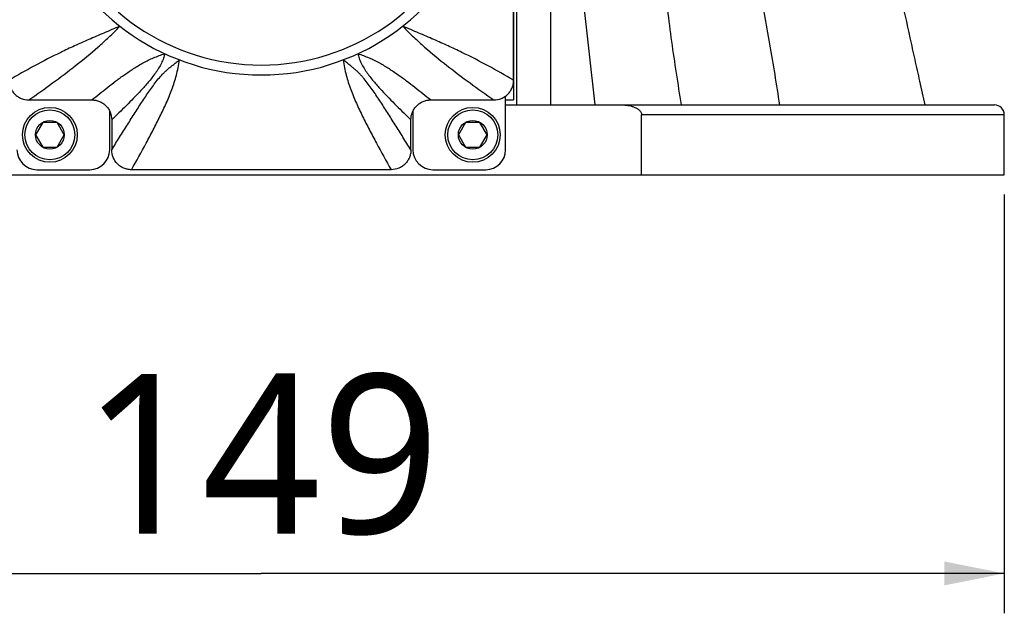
# Model space of a CAD drawing. Header units: millimetres. Extents: x 16 to 3344, y 34 to 2360.
# Tile 38 of 127: x 2676 to 2774, y 336 to 396. Entities that reach past the tile are written whole.
import ezdxf

# ---------------------------------------------------------------- set-up
doc = ezdxf.new("R2010")
doc.units = ezdxf.units.MM
doc.header["$LTSCALE"] = 185.02
doc.layers.get('0').update_dxf_attribs({"linetype": 'CONTINUOUS'})
doc.layers.add('BASE_ASM_PBL8', color=7, linetype='CONTINUOUS')
doc.layers.add('RIGHT_VIEW_VBL7', color=7, linetype='CONTINUOUS')
doc.styles.get("Standard").update_dxf_attribs({"font": 'malgun.ttf'})
doc.dimstyles.new('DIMSTYLE_2', dxfattribs={"dimtxt": 16, "dimasz": 6, "dimexe": 1, "dimexo": 0.5, "dimgap": 1, "dimtad": 1, "dimdsep": 46, "dimtxsty": 'Standard', "dimblk": '_FILLED', "dimblk1": '_FILLED', "dimblk2": '_FILLED', "dimcen": 0.09, "dimclrt": 134, "dimazin": 2, "dimtp": 0.5, "dimtm": 0.5, "dimtfac": 1, "dimtofl": 0, "dimtmove": 0, "dimatfit": 3, "dimldrblk": '_FILLED', "dimfxl": 1, "dimtolj": 1, "dimarcsym": 0})

# ---------------------------------------------------------------- blocks, each defined once
blk = doc.blocks.new('_FILLED')
at = {"color": 0, "linetype": 'ByBlock'}
blk.add_solid([(0, 0), (-1, 0.2), (-1, -0.2)], dxfattribs=at)
blk = doc.blocks.new('*D21')
at = {"color": 134, "transparency": 16777216}
for p, q in [((2212.515, 346.068), (2212.515, 304.068)), ((2361.515, 346.068), (2361.515, 304.068)), ((2212.515, 308.068), (2287.015, 308.068)), ((2361.515, 308.068), (2287.015, 308.068))]:
    blk.add_line(p, q, dxfattribs=at)
at = {"color": 134, "transparency": 16777216, "xscale": 6, "yscale": 6, "zscale": 6, "rotation": 180}
blk.add_blockref('_FILLED', (2212.515, 308.068), dxfattribs=at)
at = {"color": 134, "transparency": 16777216, "xscale": 6, "yscale": 6, "zscale": 6}
blk.add_blockref('_FILLED', (2361.515, 308.068), dxfattribs=at)
at = {"color": 134, "transparency": 16777216, "insert": (2287.015, 328.068), "char_height": 16, "width": 36.8, "attachment_point": 2, "line_spacing_factor": 0.9}
blk.add_mtext('149', dxfattribs=at)
blk = doc.blocks.new('BASE_ASM_PBL8', base_point=(2372.512, 437.141))
at = {"layer": 'BASE_ASM_PBL8', "color": 7}
for p, q in [((2312.632, 355.068), (2312.632, 429.368)), ((2316.015, 395.068), (2320.465, 355.068)), ((2316.015, 395.068), (2316.015, 355.068)), ((2312.315, 378.568), (2312.315, 355.568)), ((2311.515, 350.568), (2311.515, 355.959)), ((2311.515, 355.568), (2312.315, 355.568)), ((2271.815, 350.568), (2271.815, 354.445)), ((2302.215, 354.445), (2302.215, 350.568)), ((2311.515, 355.068), (2360.515, 355.068)), ((2272.015, 353.575), (2272.015, 350.562)), ((2302.015, 350.562), (2302.015, 353.575)), ((2361.515, 354.068), (2325.15, 354.068)), ((2325.15, 348.068), (2325.15, 354.068)), ((2361.515, 348.068), (2361.515, 354.068)), ((2265.093, 353.318), (2264.372, 352.068)), ((2266.537, 353.318), (2265.093, 353.318)), ((2267.258, 352.068), (2266.537, 353.318)), ((2307.493, 353.318), (2306.772, 352.068)), ((2308.937, 353.318), (2307.493, 353.318)), ((2309.658, 352.068), (2308.937, 353.318)), ((2264.372, 352.068), (2265.093, 350.818)), ((2266.537, 350.818), (2267.258, 352.068)), ((2306.772, 352.068), (2307.493, 350.818)), ((2308.937, 350.818), (2309.658, 352.068)), ((2265.093, 350.818), (2266.537, 350.818)), ((2307.493, 350.818), (2308.937, 350.818)), ((2264.515, 348.568), (2269.815, 348.568)), ((2300.037, 348.568), (2273.993, 348.568)), ((2304.215, 348.568), (2309.515, 348.568)), ((2212.515, 348.068), (2361.515, 348.068))]:
    blk.add_line(p, q, dxfattribs=at)
for centre, radius in [((2265.815, 352.068), 2.75), ((2265.815, 352.068), 2.5), ((2308.215, 352.068), 2.75), ((2308.215, 352.068), 2.5), ((2265.815, 352.068), 1.443), ((2308.215, 352.068), 1.443)]:
    blk.add_circle(centre, radius, dxfattribs=at)
for centre, radius, start, end in [((2287.015, 381.068), 23, 133.0296, 46.97039), ((2287.015, 381.068), 22, 133.02959, 46.97048), ((2266.87, 2582.902), 2227.337, 269.918627, 270.081046), ((2307.16, 2582.877), 2227.312, 269.918953, 270.081374), ((2360.515, 354.068), 1, 0, 90), ((2264.515, 350.568), 2, 180, 270), ((2269.815, 350.568), 2, 270, 360), ((2304.215, 350.568), 2, 180, 270), ((2309.515, 350.568), 2, 270, 360)]:
    blk.add_arc(centre, radius, start, end, dxfattribs=at)
for points, knots in [([(2312.315, 357.546), (2312.313, 362.465), (2312.314, 372.302), (2312.318, 387.058), (2312.315, 401.814), (2312.313, 411.652), (2312.315, 416.57)], [0, 0, 0, 0, 0.25, 0.5, 0.75, 1, 1, 1, 1]), ([(2338.998, 355.068), (2338.848, 356.085), (2338.533, 358.119), (2337.85, 362.189), (2336.892, 367.274), (2335.793, 372.34), (2334.93, 375.872), (2334.405, 377.885), (2333.993, 379.391), (2333.561, 380.892), (2333.104, 382.385), (2332.619, 383.868), (2332.184, 385.093), (2331.812, 386.061), (2331.519, 386.779), (2331.26, 387.37), (2331.041, 387.835), (2330.871, 388.179), (2330.697, 388.519), (2330.517, 388.854), (2330.354, 389.123), (2330.216, 389.331), (2330.11, 389.482), (2330.001, 389.63), (2329.857, 389.824), (2329.672, 390.055), (2329.426, 390.293), (2329.194, 390.439), (2328.998, 390.502), (2328.855, 390.525), (2328.715, 390.528), (2328.579, 390.513), (2328.448, 390.479), (2328.281, 390.407), (2328.133, 390.29), (2328.008, 390.144), (2327.894, 389.972), (2327.773, 389.735), (2327.64, 389.438), (2327.525, 389.125), (2327.427, 388.8), (2327.31, 388.352), (2327.187, 387.779), (2327.067, 387.077), (2326.971, 386.364), (2326.894, 385.641), (2326.81, 384.667), (2326.739, 383.437), (2326.693, 381.951), (2326.684, 380.957), (2326.684, 380.459)], [0, 0, 0, 0, 0.063967, 0.128098, 0.256774, 0.385908, 0.450614, 0.482992, 0.515383, 0.547779, 0.580171, 0.612545, 0.644871, 0.661001, 0.677094, 0.693131, 0.701118, 0.70908, 0.717009, 0.724894, 0.732705, 0.736574, 0.740415, 0.744228, 0.748016, 0.755459, 0.762588, 0.769218, 0.772324, 0.775309, 0.778201, 0.78102, 0.783798, 0.786576, 0.792305, 0.795345, 0.79852, 0.805124, 0.811865, 0.818766, 0.825829, 0.833001, 0.847551, 0.862318, 0.877266, 0.892348, 0.907531, 0.938135, 0.968978, 1, 1, 1, 1]), ([(2346.015, 390.537), (2346.015, 390.534), (2346.017, 390.525), (2346.021, 390.507), (2346.028, 390.479), (2346.037, 390.441), (2346.048, 390.393), (2346.068, 390.309), (2346.095, 390.184), (2346.129, 390.013), (2346.167, 389.82), (2346.207, 389.613), (2346.264, 389.321), (2346.341, 388.941), (2346.435, 388.472), (2346.532, 387.988), (2346.631, 387.493), (2346.732, 386.991), (2346.87, 386.31), (2347.044, 385.45), (2347.255, 384.409), (2347.469, 383.358), (2347.686, 382.301), (2347.978, 380.881), (2348.346, 379.098), (2348.793, 376.951), (2349.246, 374.796), (2349.703, 372.635), (2350.164, 370.471), (2350.63, 368.304), (2351.256, 365.41), (2351.89, 362.515), (2352.53, 359.62), (2352.853, 358.173), (2353.015, 357.449)], [0, 0, 0, 0, 0.00025, 0.000812, 0.001672, 0.00283, 0.004292, 0.006053, 0.01041, 0.015657, 0.02153, 0.027822, 0.03436, 0.047961, 0.062165, 0.076812, 0.091761, 0.106928, 0.122267, 0.153339, 0.184792, 0.216517, 0.248447, 0.280535, 0.345067, 0.409945, 0.47507, 0.540377, 0.605822, 0.671374, 0.737008, 0.868445, 0.934215, 1, 1, 1, 1]), ([(2326.684, 380.459), (2326.684, 379.41), (2326.724, 377.307), (2326.872, 374.147), (2327.095, 370.976), (2327.481, 366.733), (2327.986, 362.488), (2328.6, 358.247), (2328.945, 356.127), (2329.127, 355.068)], [0, 0, 0, 0, 0.123149, 0.247086, 0.371607, 0.496591, 0.747668, 0.873691, 1, 1, 1, 1]), ([(2272.841, 362.954), (2272.304, 362.731), (2271.261, 362.291), (2269.739, 361.638), (2268.295, 360.996), (2266.468, 360.135), (2264.269, 359.005), (2262.558, 358.041), (2261.715, 357.546)], [0, 0, 0, 0, 0.141052, 0.274108, 0.401233, 0.524122, 0.763214, 1, 1, 1, 1]), ([(2263.707, 355.568), (2264.505, 356.128), (2266.085, 357.255), (2268.413, 359), (2270.295, 360.54), (2271.758, 361.875), (2272.48, 362.585), (2272.841, 362.954)], [0, 0, 0, 0, 0.248694, 0.494927, 0.741846, 0.868305, 1, 1, 1, 1]), ([(2312.314, 357.546), (2311.471, 358.041), (2309.76, 359.005), (2307.561, 360.135), (2305.735, 360.996), (2304.29, 361.639), (2302.769, 362.291), (2301.726, 362.731), (2301.189, 362.954)], [0, 0, 0, 0, 0.236789, 0.475881, 0.598768, 0.725892, 0.858946, 1, 1, 1, 1]), ([(2301.189, 362.954), (2301.55, 362.585), (2302.271, 361.875), (2303.735, 360.54), (2305.617, 359), (2307.945, 357.255), (2309.525, 356.128), (2310.323, 355.568)], [0, 0, 0, 0, 0.131695, 0.258154, 0.505073, 0.751306, 1, 1, 1, 1]), ([(2270.021, 355.568), (2270.547, 355.998), (2271.347, 356.642), (2272.446, 357.482), (2273.308, 358.109), (2274.211, 358.721), (2275.172, 359.304), (2276.216, 359.814), (2276.956, 360.085), (2277.336, 360.203)], [0, 0, 0, 0, 0.233948, 0.353821, 0.475964, 0.600856, 0.729318, 0.862922, 1, 1, 1, 1]), ([(2277.336, 360.203), (2277.323, 360.13), (2277.286, 359.978), (2277.184, 359.656), (2277.001, 359.237), (2276.722, 358.74), (2276.398, 358.255), (2276.05, 357.789), (2275.568, 357.205), (2274.721, 356.259), (2273.493, 355.007), (2272.502, 354.043), (2272.015, 353.575)], [0, 0, 0, 0, 0.025919, 0.054649, 0.117875, 0.185021, 0.253408, 0.321263, 0.387913, 0.517527, 0.764334, 1, 1, 1, 1]), ([(2272.015, 350.562), (2272.279, 350.985), (2272.803, 351.824), (2273.587, 353.071), (2274.359, 354.293), (2275.001, 355.288), (2275.514, 356.06), (2275.895, 356.619), (2276.281, 357.157), (2276.683, 357.67), (2277.038, 358.076), (2277.346, 358.383), (2277.595, 358.611), (2277.816, 358.799), (2278.004, 358.949), (2278.153, 359.066), (2278.308, 359.188), (2278.53, 359.36), (2278.702, 359.489), (2278.819, 359.577)], [0, 0, 0, 0, 0.131344, 0.260967, 0.388314, 0.512522, 0.573135, 0.632642, 0.690832, 0.747792, 0.80429, 0.832983, 0.862474, 0.893233, 0.909324, 0.925969, 0.943243, 0.961253, 1, 1, 1, 1]), ([(2273.993, 348.568), (2274.493, 349.45), (2275.232, 350.774), (2276.18, 352.553), (2276.859, 353.889), (2277.495, 355.238), (2278.067, 356.616), (2278.454, 357.807), (2278.686, 358.802), (2278.777, 359.316), (2278.819, 359.577)], [0, 0, 0, 0, 0.25168, 0.37646, 0.50046, 0.623715, 0.746595, 0.870578, 0.934212, 1, 1, 1, 1]), ([(2302.015, 350.562), (2301.751, 350.985), (2301.226, 351.824), (2300.443, 353.072), (2299.67, 354.293), (2299.029, 355.289), (2298.516, 356.06), (2298.135, 356.619), (2297.749, 357.158), (2297.413, 357.586), (2297.133, 357.913), (2296.914, 358.151), (2296.683, 358.384), (2296.477, 358.57), (2296.305, 358.721), (2296.169, 358.835), (2296.026, 358.949), (2295.877, 359.066), (2295.722, 359.188), (2295.5, 359.36), (2295.328, 359.489), (2295.21, 359.577)], [0, 0, 0, 0, 0.13134, 0.260984, 0.388341, 0.51255, 0.57316, 0.632671, 0.69088, 0.747831, 0.776078, 0.804399, 0.833065, 0.862503, 0.877672, 0.893256, 0.909344, 0.92598, 0.943239, 0.961242, 1, 1, 1, 1]), ([(2295.21, 359.577), (2295.253, 359.316), (2295.344, 358.802), (2295.575, 357.807), (2295.963, 356.616), (2296.535, 355.238), (2297.171, 353.889), (2297.85, 352.553), (2298.798, 350.774), (2299.537, 349.45), (2300.037, 348.568)], [0, 0, 0, 0, 0.065788, 0.129422, 0.253405, 0.376285, 0.49954, 0.62354, 0.74832, 1, 1, 1, 1]), ([(2296.694, 360.203), (2296.708, 360.131), (2296.744, 359.978), (2296.846, 359.656), (2297.028, 359.237), (2297.309, 358.741), (2297.631, 358.254), (2297.979, 357.789), (2298.345, 357.347), (2298.714, 356.923), (2299.44, 356.126), (2300.303, 355.246), (2301.288, 354.276), (2301.773, 353.807), (2302.015, 353.575)], [0, 0, 0, 0, 0.025885, 0.054613, 0.117815, 0.184997, 0.253361, 0.321259, 0.387876, 0.45327, 0.517484, 0.764321, 0.883226, 1, 1, 1, 1]), ([(2296.694, 360.203), (2297.075, 360.086), (2297.814, 359.813), (2298.857, 359.304), (2299.665, 358.815), (2300.279, 358.409), (2300.87, 358.002), (2301.584, 357.482), (2302.682, 356.643), (2303.483, 355.998), (2304.009, 355.568)], [0, 0, 0, 0, 0.137075, 0.270677, 0.399135, 0.461928, 0.524034, 0.646166, 0.766049, 1, 1, 1, 1]), ([(2261.715, 357.546), (2261.715, 357.416), (2261.741, 357.156), (2261.854, 356.781), (2262.041, 356.436), (2262.289, 356.133), (2262.595, 355.888), (2263.055, 355.644), (2263.449, 355.567), (2263.707, 355.567)], [0, 0, 0, 0, 0.125142, 0.250277, 0.37542, 0.500557, 0.625696, 0.750843, 1, 1, 1, 1]), ([(2310.323, 355.567), (2310.581, 355.567), (2310.975, 355.644), (2311.435, 355.888), (2311.74, 356.133), (2311.989, 356.436), (2312.176, 356.781), (2312.27, 357.094), (2312.309, 357.351), (2312.315, 357.481), (2312.315, 357.546)], [0, 0, 0, 0, 0.24912, 0.374249, 0.499369, 0.624487, 0.749612, 0.874728, 0.937366, 1, 1, 1, 1]), ([(2270.021, 355.567), (2270.054, 355.567), (2270.119, 355.566), (2270.249, 355.556), (2270.475, 355.523), (2270.789, 355.429), (2271.136, 355.243), (2271.441, 354.995), (2271.689, 354.689), (2271.937, 354.23), (2272.015, 353.835), (2272.015, 353.575)], [0, 0, 0, 0, 0.031329, 0.062658, 0.125299, 0.250424, 0.375557, 0.500683, 0.625809, 0.750942, 1, 1, 1, 1]), ([(2302.015, 353.575), (2302.015, 353.835), (2302.093, 354.23), (2302.341, 354.689), (2302.589, 354.995), (2302.894, 355.243), (2303.241, 355.429), (2303.555, 355.523), (2303.781, 355.556), (2303.911, 355.566), (2303.976, 355.567), (2304.009, 355.567)], [0, 0, 0, 0, 0.249058, 0.374191, 0.499317, 0.624443, 0.749576, 0.874701, 0.937342, 0.968671, 1, 1, 1, 1]), ([(2323.157, 355.068), (2323.358, 355.068), (2323.661, 355.046), (2324.057, 354.967), (2324.346, 354.88), (2324.624, 354.758), (2324.836, 354.62), (2324.981, 354.48), (2325.072, 354.358), (2325.134, 354.219), (2325.15, 354.118), (2325.15, 354.068)], [0, 0, 0, 0, 0.25004, 0.375141, 0.500225, 0.625267, 0.750197, 0.812719, 0.875205, 0.937631, 1, 1, 1, 1]), ([(2273.993, 348.568), (2273.862, 348.568), (2273.604, 348.593), (2273.226, 348.708), (2272.884, 348.892), (2272.479, 349.227), (2272.117, 349.78), (2272.015, 350.3), (2272.015, 350.562)], [0, 0, 0, 0, 0.125007, 0.250006, 0.375005, 0.500004, 0.750001, 1, 1, 1, 1]), ([(2302.015, 350.562), (2302.015, 350.431), (2301.99, 350.174), (2301.878, 349.795), (2301.698, 349.451), (2301.449, 349.144), (2301.15, 348.895), (2300.688, 348.646), (2300.299, 348.568), (2300.037, 348.568)], [0, 0, 0, 0, 0.125, 0.249999, 0.374998, 0.499996, 0.624995, 0.749994, 1, 1, 1, 1])]:
    blk.add_open_spline(points, degree=3, knots=knots, dxfattribs=at)
blk.add_open_spline([(2353.015, 357.449), (2353.193, 356.655), (2353.371, 355.861), (2353.55, 355.068)], degree=3, dxfattribs=at)
at = {"layer": 'BASE_ASM_PBL8', "color": 134}
dim = blk.add_linear_dim(base=(2361.515, 308.068), p1=(2212.515, 346.568), p2=(2361.515, 346.568), dimstyle='DIMSTYLE_2', dxfattribs=at)
dim.commit()
dim.dimension.update_dxf_attribs({"geometry": '*D21', "text_midpoint": (2287.373, 308.068), "dimtype": 160})
blk = doc.blocks.new('RIGHT_VIEW_VBL7', base_point=(2378.645, 739.968))
at = {"layer": 'BASE_ASM_PBL8'}
blk.add_blockref('BASE_ASM_PBL8', (2372.512, 437.141), dxfattribs=at)

msp = doc.modelspace()

# ---------------------------------------------------------------- block references
at = {"layer": 'RIGHT_VIEW_VBL7'}
msp.add_blockref('RIGHT_VIEW_VBL7', (2791.631, 771.9), dxfattribs=at)

doc.saveas('drawing.dxf')
